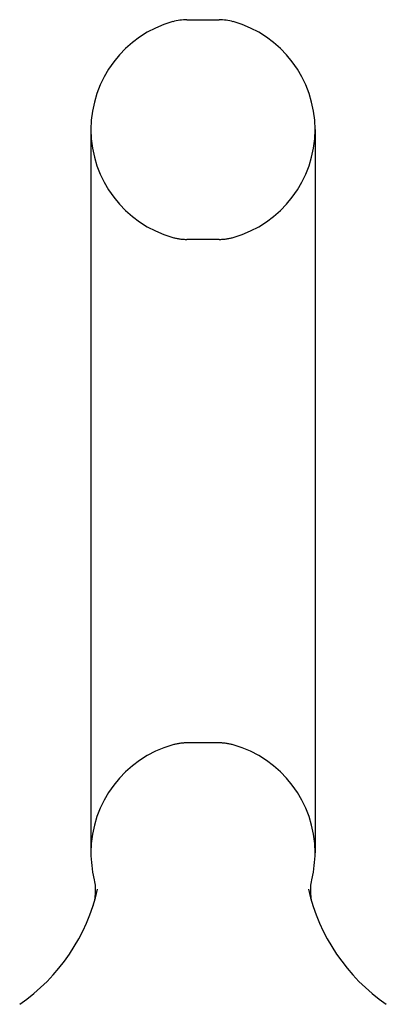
# Model space of a CAD drawing. Header units: inches. Extents: x 0 to 309, y 0 to 200.
# Tile 115 of 119: x 170.46 to 171.46, y 144.8 to 147.48. Entities that reach past the tile are written whole.
import ezdxf

# ---------------------------------------------------------------- set-up
doc = ezdxf.new("R2010")
doc.units = ezdxf.units.IN
doc.header["$LTSCALE"] = 17
doc.header["$MEASUREMENT"] = 0
doc.linetypes.add('HIDDEN', pattern=[0.2, 0.1, -0.1])
doc.layers.get('0').update_dxf_attribs({"linetype": 'CONTINUOUS'})
doc.layers.add('DEFAULT_2', color=8, linetype='HIDDEN')

msp = doc.modelspace()

# ---------------------------------------------------------------- linework, layer by layer
at = {"color": 7, "linetype": 'Continuous'}
for p, q in [((170.915, 147.4846), (171.0024, 147.4846)), ((170.6527, 147.1846), (170.6527, 145.2096)), ((171.2647, 147.1846), (171.2647, 145.2096)), ((171.2535, 145.1205), (171.254, 145.1256)), ((171.254, 145.1255), (171.2548, 145.1305)), ((171.2548, 145.1305), (171.2557, 145.1354)), ((171.2557, 145.1354), (171.2566, 145.1397)), ((171.2557, 145.1354), (171.2566, 145.1397)), ((171.2557, 145.1354), (171.2566, 145.1397)), ((171.2528, 145.1055), (171.2529, 145.1106)), ((171.253, 145.1006), (171.2528, 145.1057)), ((171.2529, 145.1105), (171.2531, 145.1156)), ((171.2533, 145.0956), (171.253, 145.1007)), ((171.2531, 145.1155), (171.2535, 145.1206)), ((171.2537, 145.0907), (171.2532, 145.0957)), ((171.2544, 145.0857), (171.2537, 145.0908)), ((171.2552, 145.0808), (171.2544, 145.0858)), ((171.2561, 145.0764), (171.2552, 145.0809)), ((171.257, 145.0724), (171.2561, 145.0764)), ((171.2563, 145.0756), (171.2561, 145.0764)), ((170.6588, 145.0665), (170.6573, 145.0618))]:
    msp.add_line(p, q, dxfattribs=at)
for points in [[(170.6608, 145.1397), (170.6617, 145.1354), (170.6626, 145.1305), (170.6634, 145.1256), (170.6639, 145.1207), (170.6643, 145.1157), (170.6645, 145.1107)], [(171.2548, 145.1304), (171.2557, 145.1354), (171.2566, 145.1397)], [(170.6645, 145.1107), (170.6646, 145.1058), (170.6645, 145.1008), (170.6642, 145.0958), (170.6637, 145.0909), (170.6631, 145.0859), (170.6623, 145.081), (170.6613, 145.0761), (170.6601, 145.0713), (170.6588, 145.0665)]]:
    msp.add_lwpolyline(points, dxfattribs=at)
for centre, radius, start, end in [((170.9587, 147.1846), 0.306, 105.6303, 180), ((170.915, 147.3408), 0.1437, 90, 105.6303), ((171.0024, 147.3408), 0.1437, 74.3697, 90), ((170.9587, 147.1846), 0.306, 0, 74.3697), ((170.9587, 145.2096), 0.306, 180, 193.2053), ((170.9587, 145.2096), 0.306, 346.7947, 360), ((170.1608, 145.2258), 0.523, 304.6624, 347.2389), ((171.7567, 145.2258), 0.523, 192.7611, 235.3376)]:
    msp.add_arc(centre, radius, start, end, dxfattribs=at)
at = {"layer": 'DEFAULT_2', "color": 8, "linetype": 'HIDDEN'}
for p, q in [((171.0024, 146.8846), (170.915, 146.8846)), ((171.0024, 145.5096), (170.915, 145.5096))]:
    msp.add_line(p, q, dxfattribs=at)
for points in [[(171.2528, 145.1057), (171.2529, 145.1106), (171.2531, 145.1156), (171.2535, 145.1206), (171.254, 145.1256), (171.2548, 145.1305)], [(171.2552, 145.0809), (171.2544, 145.0858), (171.2537, 145.0908), (171.2532, 145.0957), (171.253, 145.1007)]]:
    msp.add_lwpolyline(points, dxfattribs=at)
for centre, radius, start, end in [((170.9587, 147.1846), 0.306, 180, 254.3697), ((170.9587, 147.1846), 0.306, 285.6303, 360), ((170.915, 147.0283), 0.1437, 254.3697, 270), ((171.0024, 147.0283), 0.1437, 270, 285.6303), ((170.9587, 145.2096), 0.306, 105.6303, 180), ((170.915, 145.3658), 0.1437, 90, 105.6303), ((171.0024, 145.3658), 0.1437, 74.3697, 90), ((170.9587, 145.2096), 0.306, 0, 74.3697)]:
    msp.add_arc(centre, radius, start, end, dxfattribs=at)

doc.saveas('drawing.dxf')
